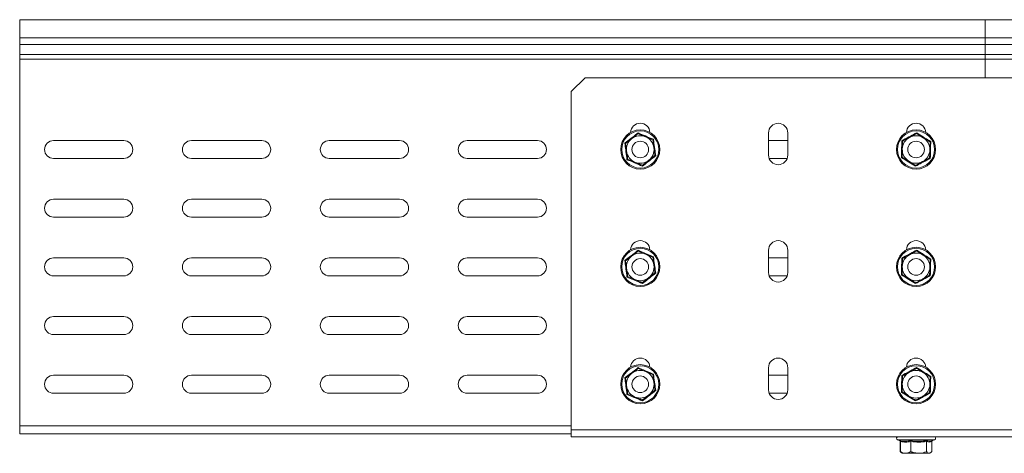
# Model space of a CAD drawing. Header units: millimetres. Extents: x -279 to 3721, y -878 to -13.
# Tile 25 of 26: x 3021 to 3378, y -170 to -13. Entities that reach past the tile are written whole.
import ezdxf

# ---------------------------------------------------------------- set-up
doc = ezdxf.new("R2010")
doc.units = ezdxf.units.MM

msp = doc.modelspace()

# ---------------------------------------------------------------- linework, layer by layer
at = {"color": 7, "linetype": 'Continuous', "lineweight": 15}
for p, q in [((3370.69, -12.74), (3020.69, -12.74)), ((3020.69, -19.35), (3020.69, -12.74)), ((3720.69, -12.74), (3370.69, -12.74)), ((3370.69, -19.35), (3370.69, -12.74)), ((3370.69, -15.12), (3370.69, -12.74)), ((3370.69, -15.74), (3370.69, -15.12)), ((3020.69, -21.74), (3020.69, -19.35)), ((3370.69, -21.74), (3370.69, -19.35)), ((3020.69, -25.31), (3020.69, -21.74)), ((3370.69, -25.31), (3370.69, -21.74)), ((3020.69, -27.04), (3020.69, -25.31)), ((3020.69, -159.74), (3020.69, -27.04)), ((3370.69, -27.04), (3370.69, -25.31)), ((3370.69, -33.74), (3370.69, -27.04)), ((3225.69, -33.74), (3220.69, -38.74)), ((3515.69, -33.74), (3225.69, -33.74)), ((3220.69, -161.24), (3220.69, -38.74)), ((3032.94, -56.49), (3058.44, -56.49)), ((3082.94, -56.49), (3108.44, -56.49)), ((3132.94, -56.49), (3158.44, -56.49)), ((3182.94, -56.49), (3208.44, -56.49)), ((3292.19, -61.74), (3292.19, -53.74)), ((3292.19, -56.49), (3299.19, -56.49)), ((3299.19, -53.74), (3299.19, -61.74)), ((3058.44, -62.99), (3032.94, -62.99)), ((3108.44, -62.99), (3082.94, -62.99)), ((3158.44, -62.99), (3132.94, -62.99)), ((3208.44, -62.99), (3182.94, -62.99)), ((3298.95, -62.99), (3292.42, -62.99)), ((3032.94, -77.74), (3058.44, -77.74)), ((3082.94, -77.74), (3108.44, -77.74)), ((3132.94, -77.74), (3158.44, -77.74)), ((3182.94, -77.74), (3208.44, -77.74)), ((3058.44, -84.24), (3032.94, -84.24)), ((3108.44, -84.24), (3082.94, -84.24)), ((3158.44, -84.24), (3132.94, -84.24)), ((3208.44, -84.24), (3182.94, -84.24)), ((3292.19, -104.24), (3292.19, -96.24)), ((3299.19, -96.24), (3299.19, -104.24)), ((3032.94, -98.99), (3058.44, -98.99)), ((3082.94, -98.99), (3108.44, -98.99)), ((3132.94, -98.99), (3158.44, -98.99)), ((3182.94, -98.99), (3208.44, -98.99)), ((3292.19, -98.99), (3299.19, -98.99)), ((3058.44, -105.49), (3032.94, -105.49)), ((3108.44, -105.49), (3082.94, -105.49)), ((3158.44, -105.49), (3132.94, -105.49)), ((3208.44, -105.49), (3182.94, -105.49)), ((3298.95, -105.49), (3292.42, -105.49)), ((3032.94, -120.24), (3058.44, -120.24)), ((3082.94, -120.24), (3108.44, -120.24)), ((3132.94, -120.24), (3158.44, -120.24)), ((3182.94, -120.24), (3208.44, -120.24)), ((3058.44, -126.74), (3032.94, -126.74)), ((3108.44, -126.74), (3082.94, -126.74)), ((3158.44, -126.74), (3132.94, -126.74)), ((3208.44, -126.74), (3182.94, -126.74)), ((3292.19, -146.74), (3292.19, -138.74)), ((3299.19, -138.74), (3299.19, -146.74)), ((3032.94, -141.49), (3058.44, -141.49)), ((3082.94, -141.49), (3108.44, -141.49)), ((3132.94, -141.49), (3158.44, -141.49)), ((3182.94, -141.49), (3208.44, -141.49)), ((3292.19, -141.49), (3299.19, -141.49)), ((3058.44, -147.99), (3032.94, -147.99)), ((3108.44, -147.99), (3082.94, -147.99)), ((3158.44, -147.99), (3132.94, -147.99)), ((3208.44, -147.99), (3182.94, -147.99)), ((3298.95, -147.99), (3292.42, -147.99)), ((3020.69, -162.74), (3020.69, -159.74)), ((3220.69, -162.74), (3020.69, -162.74)), ((3220.69, -163.74), (3220.69, -161.24)), ((3520.69, -163.74), (3220.69, -163.74)), ((3338.96, -164.84), (3339.88, -165.17)), ((3339.92, -165.45), (3339.92, -169.14)), ((3340.02, -165.45), (3340.02, -169.14)), ((3343.79, -165.45), (3343.79, -169.14)), ((3349.46, -165.45), (3349.46, -169.14)), ((3351.25, -165.26), (3352.41, -164.84)), ((3351.36, -165.45), (3351.36, -169.14)), ((3351.45, -165.45), (3351.45, -169.14)), ((3339.92, -169.14), (3340.07, -169.2)), ((3340.36, -169.48), (3340.69, -169.74)), ((3340.69, -169.74), (3341.9, -169.74)), ((3341.9, -169.74), (3346.63, -169.74)), ((3346.63, -169.74), (3350.41, -169.74)), ((3350.41, -169.74), (3350.69, -169.74)), ((3350.69, -169.74), (3351.01, -169.48))]:
    msp.add_line(p, q, dxfattribs=at)
at = {"color": 7, "linetype": 'Continuous', "lineweight": 0}
for p, q in [((3370.69, -19.35), (3020.69, -19.35)), ((3720.69, -19.35), (3370.69, -19.35)), ((3370.69, -21.74), (3020.69, -21.74)), ((3720.69, -21.74), (3370.69, -21.74)), ((3370.69, -25.31), (3020.69, -25.31)), ((3370.69, -27.04), (3020.69, -27.04)), ((3720.69, -25.31), (3370.69, -25.31)), ((3720.69, -27.04), (3370.69, -27.04)), ((3220.69, -159.74), (3020.69, -159.74)), ((3520.69, -161.24), (3220.69, -161.24)), ((3352.41, -164.84), (3338.96, -164.84))]:
    msp.add_line(p, q, dxfattribs=at)
at = {"color": 7, "linetype": 'Continuous', "lineweight": 15}
for centre, radius in [((3245.69, -59.74), 7.1), ((3345.69, -59.74), 7.1), ((3245.69, -59.74), 3), ((3345.69, -59.74), 3), ((3245.69, -102.24), 7.1), ((3345.69, -102.24), 7.1), ((3245.69, -102.24), 3), ((3345.69, -102.24), 3), ((3245.69, -144.74), 7.1), ((3345.69, -144.74), 7.1), ((3245.69, -144.74), 3), ((3345.69, -144.74), 3)]:
    msp.add_circle(centre, radius, dxfattribs=at)
at = {"color": 7, "linetype": 'Continuous', "lineweight": 0}
for centre in [(3245.69, -59.74), (3345.69, -59.74), (3245.69, -102.24), (3345.69, -102.24), (3245.69, -144.74), (3345.69, -144.74)]:
    msp.add_circle(centre, 6.73, dxfattribs=at)
at = {"color": 7, "linetype": 'Continuous', "lineweight": 15}
for centre, radius, start, end in [((3245.69, -53.74), 3.5, 2.9479, 177.0521), ((3295.69, -53.74), 3.5, 0, 180), ((3345.69, -53.74), 3.5, 2.9479, 177.0521), ((3032.94, -59.74), 3.25, 90, 270), ((3058.44, -59.74), 3.25, 270, 90), ((3082.94, -59.74), 3.25, 90, 270), ((3108.44, -59.74), 3.25, 270, 90), ((3132.94, -59.74), 3.25, 90, 270), ((3158.44, -59.74), 3.25, 270, 90), ((3182.94, -59.74), 3.25, 90, 270), ((3208.44, -59.74), 3.25, 270, 90), ((3245.69, -59.74), 5, 127.5517, 187.5517), ((3245.69, -59.74), 5, 67.5517, 127.5517), ((3245.69, -59.74), 5, 7.5517, 67.5517), ((3345.69, -59.74), 5, 118.4288, 178.4288), ((3345.69, -59.74), 5, 58.4288, 118.4288), ((3345.69, -59.74), 5, 358.4288, 58.4288), ((3245.69, -59.74), 5, 187.5517, 247.5517), ((3245.69, -59.74), 5, 307.5517, 7.5517), ((3345.69, -59.74), 5, 178.4288, 238.4288), ((3345.69, -59.74), 5, 298.4288, 358.4288), ((3245.69, -59.74), 5, 247.5517, 307.5517), ((3295.69, -61.74), 3.5, 180, 0), ((3345.69, -59.74), 5, 238.4288, 298.4288), ((3032.94, -80.99), 3.25, 90, 270), ((3058.44, -80.99), 3.25, 270, 90), ((3082.94, -80.99), 3.25, 90, 270), ((3108.44, -80.99), 3.25, 270, 90), ((3132.94, -80.99), 3.25, 90, 270), ((3158.44, -80.99), 3.25, 270, 90), ((3182.94, -80.99), 3.25, 90, 270), ((3208.44, -80.99), 3.25, 270, 90), ((3245.69, -96.24), 3.5, 2.9479, 177.0521), ((3295.69, -96.24), 3.5, 0, 180), ((3345.69, -96.24), 3.5, 2.9479, 177.0521), ((3032.94, -102.24), 3.25, 90, 270), ((3058.44, -102.24), 3.25, 270, 90), ((3082.94, -102.24), 3.25, 90, 270), ((3108.44, -102.24), 3.25, 270, 90), ((3132.94, -102.24), 3.25, 90, 270), ((3158.44, -102.24), 3.25, 270, 90), ((3182.94, -102.24), 3.25, 90, 270), ((3208.44, -102.24), 3.25, 270, 90), ((3245.69, -102.24), 5, 127.5517, 187.5517), ((3245.69, -102.24), 5, 67.5517, 127.5517), ((3245.69, -102.24), 5, 7.5517, 67.5517), ((3345.69, -102.24), 5, 118.4288, 178.4288), ((3345.69, -102.24), 5, 58.4288, 118.4288), ((3345.69, -102.24), 5, 358.4288, 58.4288), ((3245.69, -102.24), 5, 187.5517, 247.5517), ((3245.69, -102.24), 5, 307.5517, 7.5517), ((3345.69, -102.24), 5, 178.4288, 238.4288), ((3345.69, -102.24), 5, 298.4288, 358.4288), ((3245.69, -102.24), 5, 247.5517, 307.5517), ((3295.69, -104.24), 3.5, 180, 0), ((3345.69, -102.24), 5, 238.4288, 298.4288), ((3032.94, -123.49), 3.25, 90, 270), ((3058.44, -123.49), 3.25, 270, 90), ((3082.94, -123.49), 3.25, 90, 270), ((3108.44, -123.49), 3.25, 270, 90), ((3132.94, -123.49), 3.25, 90, 270), ((3158.44, -123.49), 3.25, 270, 90), ((3182.94, -123.49), 3.25, 90, 270), ((3208.44, -123.49), 3.25, 270, 90), ((3245.69, -138.74), 3.5, 2.9479, 177.0521), ((3295.69, -138.74), 3.5, 0, 180), ((3345.69, -138.74), 3.5, 2.9479, 177.0521), ((3032.94, -144.74), 3.25, 90, 270), ((3058.44, -144.74), 3.25, 270, 90), ((3082.94, -144.74), 3.25, 90, 270), ((3108.44, -144.74), 3.25, 270, 90), ((3132.94, -144.74), 3.25, 90, 270), ((3158.44, -144.74), 3.25, 270, 90), ((3182.94, -144.74), 3.25, 90, 270), ((3208.44, -144.74), 3.25, 270, 90), ((3245.69, -144.74), 5, 127.5517, 187.5517), ((3245.69, -144.74), 5, 67.5517, 127.5517), ((3245.69, -144.74), 5, 7.5517, 67.5517), ((3345.69, -144.74), 5, 118.4288, 178.4288), ((3345.69, -144.74), 5, 58.4288, 118.4288), ((3345.69, -144.74), 5, 358.4288, 58.4288), ((3245.69, -144.74), 5, 187.5517, 247.5517), ((3245.69, -144.74), 5, 307.5517, 7.5517), ((3345.69, -144.74), 5, 178.4288, 238.4288), ((3345.69, -144.74), 5, 298.4288, 358.4288), ((3245.69, -144.74), 5, 247.5517, 307.5517), ((3295.69, -146.74), 3.5, 180, 0), ((3345.69, -144.74), 5, 238.4288, 298.4288), ((3339.15, -164.3), 0.567, 90, 250), ((3352.22, -164.3), 0.567, 290, 90)]:
    msp.add_arc(centre, radius, start, end, dxfattribs=at)
at = {"color": 7, "linetype": 'Continuous', "lineweight": 0}
for points, knots in [([(3240.08, -57.42), (3240.27, -57.28), (3241.21, -56.56), (3242.84, -55.32), (3244.24, -54.23), (3244.89, -53.72)], [0, 0, 0, 0, 0.118084, 0.592259, 1, 1, 1, 1]), ([(3244.89, -53.72), (3245.11, -53.82), (3246.2, -54.28), (3248.09, -55.07), (3249.73, -55.73), (3250.49, -56.04)], [0, 0, 0, 0, 0.118083, 0.592259, 1, 1, 1, 1]), ([(3250.49, -56.04), (3250.52, -56.27), (3250.67, -57.45), (3250.93, -59.48), (3251.18, -61.24), (3251.29, -62.05)], [0, 0, 0, 0, 0.118083, 0.592259, 1, 1, 1, 1]), ([(3340.35, -62.62), (3340.36, -62.39), (3340.4, -61.2), (3340.47, -59.16), (3340.5, -57.38), (3340.52, -56.56)], [0, 0, 0, 0, 0.118083, 0.592259, 1, 1, 1, 1]), ([(3340.52, -56.56), (3340.73, -56.45), (3341.77, -55.89), (3343.58, -54.93), (3345.13, -54.07), (3345.85, -53.67)], [0, 0, 0, 0, 0.118084, 0.592257, 1, 1, 1, 1]), ([(3345.85, -53.67), (3346.05, -53.8), (3347.06, -54.43), (3348.8, -55.51), (3350.32, -56.42), (3351.02, -56.85)], [0, 0, 0, 0, 0.118083, 0.592259, 1, 1, 1, 1]), ([(3351.02, -56.85), (3351.01, -57.09), (3350.97, -58.27), (3350.9, -60.32), (3350.87, -62.09), (3350.85, -62.91)], [0, 0, 0, 0, 0.118084, 0.592259, 1, 1, 1, 1]), ([(3240.88, -63.43), (3240.85, -63.2), (3240.7, -62.02), (3240.44, -59.99), (3240.19, -58.23), (3240.08, -57.42)], [0, 0, 0, 0, 0.118084, 0.592258, 1, 1, 1, 1]), ([(3246.48, -65.75), (3246.26, -65.66), (3245.17, -65.2), (3243.28, -64.41), (3241.64, -63.74), (3240.88, -63.43)], [0, 0, 0, 0, 0.118083, 0.592258, 1, 1, 1, 1]), ([(3251.29, -62.05), (3251.1, -62.2), (3250.16, -62.91), (3248.53, -64.15), (3247.13, -65.24), (3246.48, -65.75)], [0, 0, 0, 0, 0.118084, 0.592259, 1, 1, 1, 1]), ([(3345.52, -65.8), (3345.32, -65.68), (3344.31, -65.05), (3342.57, -63.97), (3341.05, -63.05), (3340.35, -62.62)], [0, 0, 0, 0, 0.1180844, 0.5922581, 1, 1, 1, 1]), ([(3350.85, -62.91), (3350.64, -63.02), (3349.6, -63.58), (3347.79, -64.55), (3346.24, -65.4), (3345.52, -65.8)], [0, 0, 0, 0, 0.118084, 0.592258, 1, 1, 1, 1]), ([(3240.08, -99.92), (3240.27, -99.78), (3241.21, -99.06), (3242.84, -97.82), (3244.24, -96.73), (3244.89, -96.22)], [0, 0, 0, 0, 0.118084, 0.592258, 1, 1, 1, 1]), ([(3244.89, -96.22), (3245.11, -96.32), (3246.2, -96.78), (3248.09, -97.57), (3249.73, -98.23), (3250.49, -98.54)], [0, 0, 0, 0, 0.118083, 0.592259, 1, 1, 1, 1]), ([(3340.52, -99.06), (3340.73, -98.95), (3341.77, -98.39), (3343.58, -97.43), (3345.13, -96.57), (3345.85, -96.17)], [0, 0, 0, 0, 0.118084, 0.592258, 1, 1, 1, 1]), ([(3345.85, -96.17), (3346.05, -96.3), (3347.06, -96.93), (3348.8, -98.01), (3350.32, -98.92), (3351.02, -99.35)], [0, 0, 0, 0, 0.118082, 0.592258, 1, 1, 1, 1]), ([(3240.88, -105.93), (3240.85, -105.7), (3240.7, -104.52), (3240.44, -102.49), (3240.19, -100.73), (3240.08, -99.92)], [0, 0, 0, 0, 0.118083, 0.592258, 1, 1, 1, 1]), ([(3250.49, -98.54), (3250.52, -98.77), (3250.67, -99.95), (3250.93, -101.98), (3251.18, -103.74), (3251.29, -104.55)], [0, 0, 0, 0, 0.118084, 0.592259, 1, 1, 1, 1]), ([(3340.35, -105.12), (3340.36, -104.89), (3340.4, -103.7), (3340.47, -101.66), (3340.5, -99.88), (3340.52, -99.06)], [0, 0, 0, 0, 0.118084, 0.592258, 1, 1, 1, 1]), ([(3351.02, -99.35), (3351.01, -99.59), (3350.97, -100.77), (3350.9, -102.82), (3350.87, -104.59), (3350.85, -105.41)], [0, 0, 0, 0, 0.1180839, 0.5922586, 1, 1, 1, 1]), ([(3246.48, -108.25), (3246.26, -108.16), (3245.17, -107.7), (3243.28, -106.91), (3241.64, -106.24), (3240.88, -105.93)], [0, 0, 0, 0, 0.118083, 0.592258, 1, 1, 1, 1]), ([(3251.29, -104.55), (3251.1, -104.7), (3250.16, -105.41), (3248.53, -106.65), (3247.13, -107.74), (3246.48, -108.25)], [0, 0, 0, 0, 0.118084, 0.592259, 1, 1, 1, 1]), ([(3345.52, -108.3), (3345.32, -108.18), (3344.31, -107.55), (3342.57, -106.47), (3341.05, -105.55), (3340.35, -105.12)], [0, 0, 0, 0, 0.118084, 0.592258, 1, 1, 1, 1]), ([(3350.85, -105.41), (3350.64, -105.52), (3349.6, -106.08), (3347.79, -107.05), (3346.24, -107.9), (3345.52, -108.3)], [0, 0, 0, 0, 0.1180837, 0.5922577, 1, 1, 1, 1]), ([(3240.08, -142.42), (3240.27, -142.28), (3241.21, -141.56), (3242.84, -140.32), (3244.24, -139.23), (3244.89, -138.72)], [0, 0, 0, 0, 0.118084, 0.592259, 1, 1, 1, 1]), ([(3244.89, -138.72), (3245.11, -138.82), (3246.2, -139.28), (3248.09, -140.07), (3249.73, -140.73), (3250.49, -141.04)], [0, 0, 0, 0, 0.118083, 0.592259, 1, 1, 1, 1]), ([(3340.52, -141.56), (3340.73, -141.45), (3341.77, -140.89), (3343.58, -139.93), (3345.13, -139.07), (3345.85, -138.67)], [0, 0, 0, 0, 0.118084, 0.592258, 1, 1, 1, 1]), ([(3345.85, -138.67), (3346.05, -138.8), (3347.06, -139.43), (3348.8, -140.51), (3350.32, -141.42), (3351.02, -141.85)], [0, 0, 0, 0, 0.118082, 0.592258, 1, 1, 1, 1]), ([(3240.88, -148.43), (3240.85, -148.2), (3240.7, -147.02), (3240.44, -144.99), (3240.19, -143.23), (3240.08, -142.42)], [0, 0, 0, 0, 0.118084, 0.592259, 1, 1, 1, 1]), ([(3250.49, -141.04), (3250.52, -141.27), (3250.67, -142.45), (3250.93, -144.48), (3251.18, -146.24), (3251.29, -147.05)], [0, 0, 0, 0, 0.1180834, 0.5922585, 1, 1, 1, 1]), ([(3340.35, -147.62), (3340.36, -147.39), (3340.4, -146.2), (3340.47, -144.16), (3340.5, -142.38), (3340.52, -141.56)], [0, 0, 0, 0, 0.118084, 0.592259, 1, 1, 1, 1]), ([(3351.02, -141.85), (3351.01, -142.09), (3350.97, -143.27), (3350.9, -145.32), (3350.87, -147.09), (3350.85, -147.91)], [0, 0, 0, 0, 0.118084, 0.592259, 1, 1, 1, 1]), ([(3246.48, -150.75), (3246.26, -150.66), (3245.17, -150.2), (3243.28, -149.41), (3241.64, -148.74), (3240.88, -148.43)], [0, 0, 0, 0, 0.118083, 0.592258, 1, 1, 1, 1]), ([(3251.29, -147.05), (3251.1, -147.2), (3250.16, -147.91), (3248.53, -149.15), (3247.13, -150.24), (3246.48, -150.75)], [0, 0, 0, 0, 0.118084, 0.592259, 1, 1, 1, 1]), ([(3345.52, -150.8), (3345.32, -150.68), (3344.31, -150.05), (3342.57, -148.97), (3341.05, -148.05), (3340.35, -147.62)], [0, 0, 0, 0, 0.1180844, 0.5922584, 1, 1, 1, 1]), ([(3350.85, -147.91), (3350.64, -148.02), (3349.6, -148.58), (3347.79, -149.55), (3346.24, -150.4), (3345.52, -150.8)], [0, 0, 0, 0, 0.118084, 0.592258, 1, 1, 1, 1]), ([(3339.73, -165.08), (3339.88, -165.12), (3340.67, -165.33), (3342.01, -165.47), (3343.16, -165.2), (3343.7, -165.08)], [0, 0, 0, 0, 0.118085, 0.592259, 1, 1, 1, 1]), ([(3343.79, -165.45), (3343.17, -165.58), (3341.91, -165.85), (3340.65, -165.59), (3340.02, -165.45)], [0, 0, 0, 0, 0.492148, 1, 1, 1, 1]), ([(3343.7, -165.08), (3343.93, -165.12), (3345.09, -165.33), (3347.1, -165.47), (3348.85, -165.2), (3349.65, -165.08)], [0, 0, 0, 0, 0.1180828, 0.5922591, 1, 1, 1, 1]), ([(3349.46, -165.45), (3348.53, -165.58), (3346.64, -165.85), (3344.75, -165.59), (3343.79, -165.45)], [0, 0, 0, 0, 0.492147, 1, 1, 1, 1]), ([(3351.36, -165.45), (3351.04, -165.58), (3350.41, -165.85), (3349.78, -165.59), (3349.46, -165.45)], [0, 0, 0, 0, 0.492149, 1, 1, 1, 1])]:
    msp.add_open_spline(points, degree=3, knots=knots, dxfattribs=at)
at = {"color": 7, "linetype": 'Continuous', "lineweight": 15}
for points, knots in [([(3240.35, -57.53), (3241.02, -57.01), (3241.78, -56.44), (3242.56, -55.84), (3242.64, -55.77)], [0, 0, 0, 0, 0.89604, 1, 1, 1, 1]), ([(3242.64, -55.77), (3243.27, -55.29), (3244.05, -54.69), (3244.78, -54.13), (3244.93, -54.01)], [0, 0, 0, 0, 0.801463, 1, 1, 1, 1]), ([(3244.93, -54.01), (3244.93, -54.01), (3244.92, -54), (3244.92, -53.94), (3244.9, -53.85), (3244.89, -53.77), (3244.89, -53.72), (3244.89, -53.72)], [0, 0, 0, 0, 0.236177, 0.471405, 0.732461, 0.992081, 1, 1, 1, 1]), ([(3247.59, -55.12), (3247.46, -55.06), (3246.58, -54.7), (3245.68, -54.32), (3244.96, -54.03), (3244.93, -54.01)], [0, 0, 0, 0, 0.148486, 0.96557, 1, 1, 1, 1]), ([(3250.26, -56.22), (3250.04, -56.12), (3249.18, -55.77), (3248.27, -55.39), (3247.59, -55.12)], [0, 0, 0, 0, 0.2632535, 1, 1, 1, 1]), ([(3250.26, -56.22), (3250.27, -56.22), (3250.27, -56.21), (3250.32, -56.17), (3250.4, -56.11), (3250.46, -56.07), (3250.49, -56.04), (3250.49, -56.04)], [0, 0, 0, 0, 0.236176, 0.471406, 0.732462, 0.992075, 1, 1, 1, 1]), ([(3250.26, -56.22), (3250.37, -57.06), (3250.5, -58), (3250.63, -58.98), (3250.64, -59.08)], [0, 0, 0, 0, 0.896036, 1, 1, 1, 1]), ([(3340.52, -56.56), (3340.52, -56.56), (3340.55, -56.58), (3340.62, -56.63), (3340.7, -56.67), (3340.76, -56.71), (3340.76, -56.71), (3340.77, -56.71)], [0, 0, 0, 0, 0.0079188, 0.2675442, 0.5286048, 0.7638252, 1, 1, 1, 1]), ([(3340.69, -59.6), (3340.71, -58.81), (3340.74, -57.82), (3340.76, -56.9), (3340.77, -56.71)], [0, 0, 0, 0, 0.801463, 1, 1, 1, 1]), ([(3340.77, -56.71), (3341.51, -56.31), (3342.35, -55.86), (3343.21, -55.39), (3343.31, -55.34)], [0, 0, 0, 0, 0.89604, 1, 1, 1, 1]), ([(3343.31, -55.34), (3344, -54.96), (3344.87, -54.49), (3345.68, -54.05), (3345.84, -53.97)], [0, 0, 0, 0, 0.801465, 1, 1, 1, 1]), ([(3345.84, -53.97), (3345.84, -53.96), (3345.84, -53.95), (3345.85, -53.89), (3345.85, -53.8), (3345.85, -53.72), (3345.85, -53.67), (3345.85, -53.67)], [0, 0, 0, 0, 0.236173, 0.471399, 0.732447, 0.99207, 1, 1, 1, 1]), ([(3348.3, -55.48), (3348.18, -55.4), (3347.37, -54.9), (3346.54, -54.39), (3345.87, -53.98), (3345.84, -53.97)], [0, 0, 0, 0, 0.148486, 0.965568, 1, 1, 1, 1]), ([(3350.76, -56.99), (3350.56, -56.86), (3349.77, -56.38), (3348.92, -55.86), (3348.3, -55.48)], [0, 0, 0, 0, 0.263256, 1, 1, 1, 1]), ([(3350.76, -56.99), (3350.74, -57.84), (3350.71, -58.79), (3350.69, -59.77), (3350.68, -59.87)], [0, 0, 0, 0, 0.896036, 1, 1, 1, 1]), ([(3350.76, -56.99), (3350.77, -56.99), (3350.77, -56.98), (3350.83, -56.95), (3350.91, -56.91), (3350.98, -56.87), (3351.02, -56.85), (3351.02, -56.85)], [0, 0, 0, 0, 0.236172, 0.471394, 0.732445, 0.992079, 1, 1, 1, 1]), ([(3240.08, -57.42), (3240.08, -57.42), (3240.12, -57.44), (3240.19, -57.47), (3240.28, -57.5), (3240.34, -57.53), (3240.35, -57.53), (3240.35, -57.53)], [0, 0, 0, 0, 0.007929, 0.267547, 0.528604, 0.763827, 1, 1, 1, 1]), ([(3240.73, -60.39), (3240.62, -59.61), (3240.49, -58.63), (3240.37, -57.71), (3240.35, -57.53)], [0, 0, 0, 0, 0.801462, 1, 1, 1, 1]), ([(3241.11, -63.26), (3241, -62.41), (3240.87, -61.47), (3240.74, -60.5), (3240.73, -60.39)], [0, 0, 0, 0, 0.896037, 1, 1, 1, 1]), ([(3250.64, -59.08), (3250.75, -59.86), (3250.88, -60.84), (3251, -61.76), (3251.02, -61.94)], [0, 0, 0, 0, 0.801462, 1, 1, 1, 1]), ([(3340.61, -62.49), (3340.63, -61.64), (3340.66, -60.69), (3340.68, -59.7), (3340.69, -59.6)], [0, 0, 0, 0, 0.896039, 1, 1, 1, 1]), ([(3350.68, -59.87), (3350.66, -60.67), (3350.63, -61.65), (3350.61, -62.58), (3350.6, -62.76)], [0, 0, 0, 0, 0.801462, 1, 1, 1, 1]), ([(3240.88, -63.43), (3240.88, -63.43), (3240.91, -63.41), (3240.97, -63.36), (3241.05, -63.3), (3241.1, -63.26), (3241.1, -63.26), (3241.11, -63.26)], [0, 0, 0, 0, 0.007914, 0.267544, 0.528599, 0.763828, 1, 1, 1, 1]), ([(3243.78, -64.36), (3243.64, -64.3), (3242.76, -63.94), (3241.86, -63.57), (3241.14, -63.27), (3241.11, -63.26)], [0, 0, 0, 0, 0.148486, 0.96557, 1, 1, 1, 1]), ([(3248.73, -63.7), (3248.1, -64.18), (3247.32, -64.79), (3246.59, -65.35), (3246.44, -65.46)], [0, 0, 0, 0, 0.801461, 1, 1, 1, 1]), ([(3251.02, -61.94), (3250.35, -62.46), (3249.6, -63.04), (3248.81, -63.64), (3248.73, -63.7)], [0, 0, 0, 0, 0.8960361, 1, 1, 1, 1]), ([(3251.02, -61.94), (3251.03, -61.94), (3251.03, -61.95), (3251.09, -61.97), (3251.18, -62.01), (3251.25, -62.04), (3251.29, -62.05), (3251.29, -62.05)], [0, 0, 0, 0, 0.236178, 0.471403, 0.732463, 0.992084, 1, 1, 1, 1]), ([(3340.35, -62.62), (3340.35, -62.62), (3340.39, -62.6), (3340.46, -62.57), (3340.54, -62.52), (3340.6, -62.49), (3340.6, -62.49), (3340.61, -62.49)], [0, 0, 0, 0, 0.007921, 0.267535, 0.528589, 0.763825, 1, 1, 1, 1]), ([(3343.07, -64), (3342.94, -63.92), (3342.13, -63.42), (3341.3, -62.91), (3340.64, -62.5), (3340.61, -62.49)], [0, 0, 0, 0, 0.148485, 0.965572, 1, 1, 1, 1]), ([(3345.53, -65.51), (3345.32, -65.38), (3344.53, -64.9), (3343.69, -64.38), (3343.07, -64)], [0, 0, 0, 0, 0.263256, 1, 1, 1, 1]), ([(3348.07, -64.13), (3347.37, -64.51), (3346.5, -64.98), (3345.69, -65.42), (3345.53, -65.51)], [0, 0, 0, 0, 0.801461, 1, 1, 1, 1]), ([(3350.6, -62.76), (3349.86, -63.16), (3349.02, -63.62), (3348.16, -64.09), (3348.07, -64.13)], [0, 0, 0, 0, 0.896034, 1, 1, 1, 1]), ([(3350.6, -62.76), (3350.61, -62.76), (3350.62, -62.77), (3350.67, -62.8), (3350.75, -62.85), (3350.82, -62.89), (3350.85, -62.91), (3350.85, -62.91)], [0, 0, 0, 0, 0.236174, 0.471405, 0.732458, 0.992081, 1, 1, 1, 1]), ([(3246.44, -65.46), (3246.22, -65.37), (3245.36, -65.01), (3244.45, -64.64), (3243.78, -64.36)], [0, 0, 0, 0, 0.263256, 1, 1, 1, 1]), ([(3246.48, -65.75), (3246.48, -65.75), (3246.48, -65.71), (3246.47, -65.63), (3246.45, -65.54), (3246.45, -65.47), (3246.44, -65.46), (3246.44, -65.46)], [0, 0, 0, 0, 0.007919, 0.267538, 0.528595, 0.763825, 1, 1, 1, 1]), ([(3345.52, -65.8), (3345.52, -65.8), (3345.52, -65.76), (3345.52, -65.68), (3345.52, -65.59), (3345.53, -65.52), (3345.53, -65.51), (3345.53, -65.51)], [0, 0, 0, 0, 0.007917, 0.267541, 0.528602, 0.763823, 1, 1, 1, 1]), ([(3244.93, -96.51), (3244.93, -96.51), (3244.92, -96.5), (3244.92, -96.44), (3244.9, -96.35), (3244.89, -96.27), (3244.89, -96.22), (3244.89, -96.22)], [0, 0, 0, 0, 0.2361764, 0.4714002, 0.7324553, 0.9920811, 1, 1, 1, 1]), ([(3345.84, -96.47), (3345.84, -96.46), (3345.84, -96.45), (3345.85, -96.39), (3345.85, -96.3), (3345.85, -96.22), (3345.85, -96.17), (3345.85, -96.17)], [0, 0, 0, 0, 0.236175, 0.471403, 0.732459, 0.992083, 1, 1, 1, 1]), ([(3240.08, -99.92), (3240.08, -99.92), (3240.12, -99.94), (3240.19, -99.97), (3240.28, -100), (3240.34, -100.03), (3240.35, -100.03), (3240.35, -100.03)], [0, 0, 0, 0, 0.007926, 0.267544, 0.528602, 0.763827, 1, 1, 1, 1]), ([(3240.35, -100.03), (3241.02, -99.51), (3241.78, -98.94), (3242.56, -98.34), (3242.64, -98.27)], [0, 0, 0, 0, 0.896039, 1, 1, 1, 1]), ([(3242.64, -98.27), (3243.27, -97.79), (3244.05, -97.19), (3244.78, -96.63), (3244.93, -96.51)], [0, 0, 0, 0, 0.801462, 1, 1, 1, 1]), ([(3247.59, -97.62), (3247.46, -97.56), (3246.58, -97.2), (3245.68, -96.82), (3244.96, -96.53), (3244.93, -96.51)], [0, 0, 0, 0, 0.148486, 0.96557, 1, 1, 1, 1]), ([(3250.26, -98.72), (3250.04, -98.62), (3249.18, -98.27), (3248.27, -97.89), (3247.59, -97.62)], [0, 0, 0, 0, 0.263254, 1, 1, 1, 1]), ([(3250.26, -98.72), (3250.27, -98.72), (3250.27, -98.71), (3250.32, -98.67), (3250.4, -98.61), (3250.46, -98.57), (3250.49, -98.54), (3250.49, -98.54)], [0, 0, 0, 0, 0.236175, 0.471401, 0.732456, 0.99207, 1, 1, 1, 1]), ([(3250.26, -98.72), (3250.37, -99.56), (3250.5, -100.5), (3250.63, -101.48), (3250.64, -101.58)], [0, 0, 0, 0, 0.896036, 1, 1, 1, 1]), ([(3340.52, -99.06), (3340.52, -99.06), (3340.55, -99.08), (3340.62, -99.13), (3340.7, -99.17), (3340.76, -99.21), (3340.76, -99.21), (3340.77, -99.21)], [0, 0, 0, 0, 0.007919, 0.267545, 0.528603, 0.763825, 1, 1, 1, 1]), ([(3340.69, -102.1), (3340.71, -101.31), (3340.74, -100.32), (3340.76, -99.4), (3340.77, -99.21)], [0, 0, 0, 0, 0.801461, 1, 1, 1, 1]), ([(3340.77, -99.21), (3341.51, -98.81), (3342.35, -98.36), (3343.21, -97.89), (3343.31, -97.84)], [0, 0, 0, 0, 0.896039, 1, 1, 1, 1]), ([(3343.31, -97.84), (3344, -97.46), (3344.87, -96.99), (3345.68, -96.55), (3345.84, -96.47)], [0, 0, 0, 0, 0.801464, 1, 1, 1, 1]), ([(3348.3, -97.98), (3348.18, -97.9), (3347.37, -97.4), (3346.54, -96.89), (3345.87, -96.48), (3345.84, -96.47)], [0, 0, 0, 0, 0.148485, 0.965569, 1, 1, 1, 1]), ([(3350.76, -99.49), (3350.56, -99.36), (3349.77, -98.88), (3348.92, -98.36), (3348.3, -97.98)], [0, 0, 0, 0, 0.263256, 1, 1, 1, 1]), ([(3350.76, -99.49), (3350.74, -100.34), (3350.71, -101.29), (3350.69, -102.27), (3350.68, -102.37)], [0, 0, 0, 0, 0.8960369, 1, 1, 1, 1]), ([(3350.76, -99.49), (3350.77, -99.49), (3350.77, -99.48), (3350.83, -99.45), (3350.91, -99.41), (3350.98, -99.37), (3351.02, -99.35), (3351.02, -99.35)], [0, 0, 0, 0, 0.236172, 0.471392, 0.732442, 0.992076, 1, 1, 1, 1]), ([(3240.73, -102.89), (3240.62, -102.11), (3240.49, -101.13), (3240.37, -100.21), (3240.35, -100.03)], [0, 0, 0, 0, 0.801462, 1, 1, 1, 1]), ([(3241.11, -105.76), (3241, -104.91), (3240.87, -103.97), (3240.74, -103), (3240.73, -102.89)], [0, 0, 0, 0, 0.896037, 1, 1, 1, 1]), ([(3250.64, -101.58), (3250.75, -102.36), (3250.88, -103.34), (3251, -104.26), (3251.02, -104.44)], [0, 0, 0, 0, 0.801462, 1, 1, 1, 1]), ([(3340.61, -104.99), (3340.63, -104.14), (3340.66, -103.19), (3340.68, -102.2), (3340.69, -102.1)], [0, 0, 0, 0, 0.896037, 1, 1, 1, 1]), ([(3350.68, -102.37), (3350.66, -103.17), (3350.63, -104.15), (3350.61, -105.08), (3350.6, -105.26)], [0, 0, 0, 0, 0.8014616, 1, 1, 1, 1]), ([(3240.88, -105.93), (3240.88, -105.93), (3240.91, -105.91), (3240.97, -105.86), (3241.05, -105.8), (3241.1, -105.76), (3241.1, -105.76), (3241.11, -105.76)], [0, 0, 0, 0, 0.007914, 0.267541, 0.528597, 0.763826, 1, 1, 1, 1]), ([(3243.78, -106.86), (3243.64, -106.8), (3242.76, -106.44), (3241.86, -106.07), (3241.14, -105.77), (3241.11, -105.76)], [0, 0, 0, 0, 0.148486, 0.96557, 1, 1, 1, 1]), ([(3246.44, -107.96), (3246.22, -107.87), (3245.36, -107.51), (3244.45, -107.14), (3243.78, -106.86)], [0, 0, 0, 0, 0.263256, 1, 1, 1, 1]), ([(3248.73, -106.2), (3248.1, -106.68), (3247.32, -107.29), (3246.59, -107.85), (3246.44, -107.96)], [0, 0, 0, 0, 0.801462, 1, 1, 1, 1]), ([(3251.02, -104.44), (3250.35, -104.96), (3249.6, -105.54), (3248.81, -106.14), (3248.73, -106.2)], [0, 0, 0, 0, 0.896037, 1, 1, 1, 1]), ([(3251.02, -104.44), (3251.03, -104.44), (3251.03, -104.45), (3251.09, -104.47), (3251.18, -104.51), (3251.25, -104.54), (3251.29, -104.55), (3251.29, -104.55)], [0, 0, 0, 0, 0.236178, 0.471404, 0.732465, 0.992085, 1, 1, 1, 1]), ([(3340.35, -105.12), (3340.35, -105.12), (3340.39, -105.1), (3340.46, -105.07), (3340.54, -105.02), (3340.6, -104.99), (3340.6, -104.99), (3340.61, -104.99)], [0, 0, 0, 0, 0.007921, 0.267535, 0.52859, 0.763825, 1, 1, 1, 1]), ([(3343.07, -106.5), (3342.94, -106.42), (3342.13, -105.92), (3341.3, -105.41), (3340.64, -105), (3340.61, -104.99)], [0, 0, 0, 0, 0.148486, 0.965573, 1, 1, 1, 1]), ([(3345.53, -108.01), (3345.32, -107.88), (3344.53, -107.4), (3343.69, -106.88), (3343.07, -106.5)], [0, 0, 0, 0, 0.263256, 1, 1, 1, 1]), ([(3348.07, -106.63), (3347.37, -107.01), (3346.5, -107.48), (3345.69, -107.92), (3345.53, -108.01)], [0, 0, 0, 0, 0.8014604, 1, 1, 1, 1]), ([(3350.6, -105.26), (3349.86, -105.66), (3349.02, -106.12), (3348.16, -106.59), (3348.07, -106.63)], [0, 0, 0, 0, 0.896035, 1, 1, 1, 1]), ([(3350.6, -105.26), (3350.61, -105.26), (3350.62, -105.27), (3350.67, -105.3), (3350.75, -105.35), (3350.82, -105.39), (3350.85, -105.41), (3350.85, -105.41)], [0, 0, 0, 0, 0.236173, 0.471403, 0.732458, 0.992081, 1, 1, 1, 1]), ([(3246.48, -108.25), (3246.48, -108.25), (3246.48, -108.21), (3246.47, -108.13), (3246.45, -108.04), (3246.45, -107.97), (3246.44, -107.96), (3246.44, -107.96)], [0, 0, 0, 0, 0.007919, 0.26754, 0.528599, 0.763824, 1, 1, 1, 1]), ([(3345.52, -108.3), (3345.52, -108.3), (3345.52, -108.26), (3345.52, -108.18), (3345.52, -108.09), (3345.53, -108.02), (3345.53, -108.01), (3345.53, -108.01)], [0, 0, 0, 0, 0.007917, 0.267541, 0.528597, 0.763824, 1, 1, 1, 1]), ([(3242.64, -140.77), (3243.27, -140.29), (3244.05, -139.69), (3244.78, -139.13), (3244.93, -139.01)], [0, 0, 0, 0, 0.801462, 1, 1, 1, 1]), ([(3244.93, -139.01), (3244.93, -139.01), (3244.92, -139), (3244.92, -138.94), (3244.9, -138.85), (3244.89, -138.77), (3244.89, -138.72), (3244.89, -138.72)], [0, 0, 0, 0, 0.236175, 0.471401, 0.732458, 0.992081, 1, 1, 1, 1]), ([(3247.59, -140.12), (3247.46, -140.06), (3246.58, -139.7), (3245.68, -139.32), (3244.96, -139.03), (3244.93, -139.01)], [0, 0, 0, 0, 0.148486, 0.96557, 1, 1, 1, 1]), ([(3343.31, -140.34), (3344, -139.96), (3344.87, -139.49), (3345.68, -139.05), (3345.84, -138.97)], [0, 0, 0, 0, 0.801465, 1, 1, 1, 1]), ([(3345.84, -138.97), (3345.84, -138.96), (3345.84, -138.95), (3345.85, -138.89), (3345.85, -138.8), (3345.85, -138.72), (3345.85, -138.67), (3345.85, -138.67)], [0, 0, 0, 0, 0.236175, 0.471402, 0.732458, 0.992082, 1, 1, 1, 1]), ([(3348.3, -140.48), (3348.18, -140.4), (3347.37, -139.9), (3346.54, -139.39), (3345.87, -138.98), (3345.84, -138.97)], [0, 0, 0, 0, 0.148486, 0.965569, 1, 1, 1, 1]), ([(3240.08, -142.42), (3240.08, -142.42), (3240.12, -142.44), (3240.19, -142.47), (3240.28, -142.5), (3240.34, -142.53), (3240.35, -142.53), (3240.35, -142.53)], [0, 0, 0, 0, 0.007928, 0.267545, 0.528603, 0.763827, 1, 1, 1, 1]), ([(3240.35, -142.53), (3241.02, -142.01), (3241.78, -141.44), (3242.56, -140.84), (3242.64, -140.77)], [0, 0, 0, 0, 0.896039, 1, 1, 1, 1]), ([(3240.73, -145.39), (3240.62, -144.61), (3240.49, -143.63), (3240.37, -142.71), (3240.35, -142.53)], [0, 0, 0, 0, 0.8014619, 1, 1, 1, 1]), ([(3250.26, -141.22), (3250.04, -141.12), (3249.18, -140.77), (3248.27, -140.39), (3247.59, -140.12)], [0, 0, 0, 0, 0.263254, 1, 1, 1, 1]), ([(3250.26, -141.22), (3250.27, -141.22), (3250.27, -141.21), (3250.32, -141.17), (3250.4, -141.11), (3250.46, -141.07), (3250.49, -141.04), (3250.49, -141.04)], [0, 0, 0, 0, 0.236175, 0.471402, 0.732458, 0.992073, 1, 1, 1, 1]), ([(3250.26, -141.22), (3250.37, -142.06), (3250.5, -143), (3250.63, -143.98), (3250.64, -144.08)], [0, 0, 0, 0, 0.896037, 1, 1, 1, 1]), ([(3340.52, -141.56), (3340.52, -141.56), (3340.55, -141.58), (3340.62, -141.63), (3340.7, -141.67), (3340.76, -141.71), (3340.76, -141.71), (3340.77, -141.71)], [0, 0, 0, 0, 0.007919, 0.267545, 0.528603, 0.763824, 1, 1, 1, 1]), ([(3340.69, -144.6), (3340.71, -143.81), (3340.74, -142.82), (3340.76, -141.9), (3340.77, -141.71)], [0, 0, 0, 0, 0.8014617, 1, 1, 1, 1]), ([(3340.77, -141.71), (3341.51, -141.31), (3342.35, -140.86), (3343.21, -140.39), (3343.31, -140.34)], [0, 0, 0, 0, 0.896039, 1, 1, 1, 1]), ([(3350.76, -141.99), (3350.56, -141.86), (3349.77, -141.38), (3348.92, -140.86), (3348.3, -140.48)], [0, 0, 0, 0, 0.263256, 1, 1, 1, 1]), ([(3350.76, -141.99), (3350.74, -142.84), (3350.71, -143.79), (3350.69, -144.77), (3350.68, -144.87)], [0, 0, 0, 0, 0.896037, 1, 1, 1, 1]), ([(3350.76, -141.99), (3350.77, -141.99), (3350.77, -141.98), (3350.83, -141.95), (3350.91, -141.91), (3350.98, -141.87), (3351.02, -141.85), (3351.02, -141.85)], [0, 0, 0, 0, 0.236172, 0.471393, 0.732444, 0.992079, 1, 1, 1, 1]), ([(3241.11, -148.26), (3241, -147.41), (3240.87, -146.47), (3240.74, -145.5), (3240.73, -145.39)], [0, 0, 0, 0, 0.896037, 1, 1, 1, 1]), ([(3250.64, -144.08), (3250.75, -144.86), (3250.88, -145.84), (3251, -146.76), (3251.02, -146.94)], [0, 0, 0, 0, 0.801462, 1, 1, 1, 1]), ([(3340.61, -147.49), (3340.63, -146.64), (3340.66, -145.69), (3340.68, -144.7), (3340.69, -144.6)], [0, 0, 0, 0, 0.896037, 1, 1, 1, 1]), ([(3350.68, -144.87), (3350.66, -145.67), (3350.63, -146.65), (3350.61, -147.58), (3350.6, -147.76)], [0, 0, 0, 0, 0.8014616, 1, 1, 1, 1]), ([(3240.88, -148.43), (3240.88, -148.43), (3240.91, -148.41), (3240.97, -148.36), (3241.05, -148.3), (3241.1, -148.26), (3241.1, -148.26), (3241.11, -148.26)], [0, 0, 0, 0, 0.007916, 0.267542, 0.528598, 0.763826, 1, 1, 1, 1]), ([(3243.78, -149.36), (3243.64, -149.3), (3242.76, -148.94), (3241.86, -148.57), (3241.14, -148.27), (3241.11, -148.26)], [0, 0, 0, 0, 0.1484859, 0.96557, 1, 1, 1, 1]), ([(3246.44, -150.46), (3246.22, -150.37), (3245.36, -150.01), (3244.45, -149.64), (3243.78, -149.36)], [0, 0, 0, 0, 0.263256, 1, 1, 1, 1]), ([(3248.73, -148.7), (3248.1, -149.18), (3247.32, -149.79), (3246.59, -150.35), (3246.44, -150.46)], [0, 0, 0, 0, 0.801462, 1, 1, 1, 1]), ([(3251.02, -146.94), (3250.35, -147.46), (3249.6, -148.04), (3248.81, -148.64), (3248.73, -148.7)], [0, 0, 0, 0, 0.8960371, 1, 1, 1, 1]), ([(3251.02, -146.94), (3251.03, -146.94), (3251.03, -146.95), (3251.09, -146.97), (3251.18, -147.01), (3251.25, -147.04), (3251.29, -147.05), (3251.29, -147.05)], [0, 0, 0, 0, 0.236178, 0.471404, 0.732465, 0.992085, 1, 1, 1, 1]), ([(3340.35, -147.62), (3340.35, -147.62), (3340.39, -147.6), (3340.46, -147.57), (3340.54, -147.52), (3340.6, -147.49), (3340.6, -147.49), (3340.61, -147.49)], [0, 0, 0, 0, 0.007921, 0.267536, 0.52859, 0.763825, 1, 1, 1, 1]), ([(3343.07, -149), (3342.94, -148.92), (3342.13, -148.42), (3341.3, -147.91), (3340.64, -147.5), (3340.61, -147.49)], [0, 0, 0, 0, 0.1484864, 0.9655726, 1, 1, 1, 1]), ([(3345.53, -150.51), (3345.32, -150.38), (3344.53, -149.9), (3343.69, -149.38), (3343.07, -149)], [0, 0, 0, 0, 0.263256, 1, 1, 1, 1]), ([(3348.07, -149.13), (3347.37, -149.51), (3346.5, -149.98), (3345.69, -150.42), (3345.53, -150.51)], [0, 0, 0, 0, 0.8014604, 1, 1, 1, 1]), ([(3350.6, -147.76), (3349.86, -148.16), (3349.02, -148.62), (3348.16, -149.09), (3348.07, -149.13)], [0, 0, 0, 0, 0.896034, 1, 1, 1, 1]), ([(3350.6, -147.76), (3350.61, -147.76), (3350.62, -147.77), (3350.67, -147.8), (3350.75, -147.85), (3350.82, -147.89), (3350.85, -147.91), (3350.85, -147.91)], [0, 0, 0, 0, 0.236173, 0.471404, 0.732458, 0.992081, 1, 1, 1, 1]), ([(3246.48, -150.75), (3246.48, -150.75), (3246.48, -150.71), (3246.47, -150.63), (3246.45, -150.54), (3246.45, -150.47), (3246.44, -150.46), (3246.44, -150.46)], [0, 0, 0, 0, 0.007919, 0.26754, 0.528598, 0.763825, 1, 1, 1, 1]), ([(3345.52, -150.8), (3345.52, -150.8), (3345.52, -150.76), (3345.52, -150.68), (3345.52, -150.59), (3345.53, -150.52), (3345.53, -150.51), (3345.53, -150.51)], [0, 0, 0, 0, 0.007917, 0.267541, 0.528597, 0.763824, 1, 1, 1, 1]), ([(3339.92, -165.45), (3339.92, -165.41), (3339.91, -165.33), (3339.85, -165.23), (3339.77, -165.15), (3339.71, -165.12), (3339.68, -165.1)], [0, 0, 0, 0, 0.266814, 0.532522, 0.827438, 1, 1, 1, 1]), ([(3340.02, -165.45), (3340.01, -165.41), (3340, -165.33), (3339.94, -165.22), (3339.85, -165.14), (3339.77, -165.09), (3339.73, -165.08), (3339.73, -165.08)], [0, 0, 0, 0, 0.236186, 0.471398, 0.732458, 0.992079, 1, 1, 1, 1]), ([(3343.7, -165.08), (3343.7, -165.08), (3343.71, -165.09), (3343.74, -165.14), (3343.77, -165.22), (3343.79, -165.33), (3343.79, -165.41), (3343.79, -165.45)], [0, 0, 0, 0, 0.007916, 0.267532, 0.528603, 0.763815, 1, 1, 1, 1]), ([(3349.65, -165.08), (3349.65, -165.08), (3349.63, -165.09), (3349.57, -165.14), (3349.51, -165.22), (3349.47, -165.33), (3349.47, -165.41), (3349.46, -165.45)], [0, 0, 0, 0, 0.007909, 0.26754, 0.528597, 0.763814, 1, 1, 1, 1]), ([(3349.65, -165.08), (3349.73, -165.12), (3350.11, -165.32), (3350.64, -165.47), (3351.1, -165.28), (3351.24, -165.22)], [0, 0, 0, 0, 0.147645, 0.740524, 1, 1, 1, 1]), ([(3351.49, -165.17), (3351.47, -165.19), (3351.42, -165.24), (3351.37, -165.33), (3351.36, -165.41), (3351.36, -165.45)], [0, 0, 0, 0, 0.269401, 0.633949, 1, 1, 1, 1]), ([(3351.69, -165.1), (3351.66, -165.12), (3351.6, -165.15), (3351.52, -165.23), (3351.46, -165.33), (3351.45, -165.41), (3351.45, -165.45)], [0, 0, 0, 0, 0.172535, 0.467457, 0.733186, 1, 1, 1, 1]), ([(3340.02, -169.14), (3340.57, -169.41), (3341.19, -169.72), (3341.84, -169.74), (3341.9, -169.74)], [0, 0, 0, 0, 0.8960393, 1, 1, 1, 1]), ([(3340.39, -169.44), (3340.33, -169.41), (3340.2, -169.36), (3340.07, -169.21), (3340.02, -169.14)], [0, 0, 0, 0, 0.50723, 1, 1, 1, 1]), ([(3341.9, -169.74), (3342.42, -169.66), (3343.07, -169.56), (3343.67, -169.21), (3343.79, -169.14)], [0, 0, 0, 0, 0.801463, 1, 1, 1, 1]), ([(3343.79, -169.14), (3344.03, -169.23), (3344.94, -169.57), (3345.91, -169.67), (3346.63, -169.74)], [0, 0, 0, 0, 0.263256, 1, 1, 1, 1]), ([(3346.63, -169.74), (3346.77, -169.73), (3347.71, -169.71), (3348.66, -169.45), (3349.43, -169.15), (3349.46, -169.14)], [0, 0, 0, 0, 0.148483, 0.965573, 1, 1, 1, 1]), ([(3349.46, -169.14), (3349.74, -169.41), (3350.05, -169.72), (3350.38, -169.74), (3350.41, -169.74)], [0, 0, 0, 0, 0.896038, 1, 1, 1, 1]), ([(3350.41, -169.74), (3350.67, -169.66), (3350.99, -169.56), (3351.3, -169.21), (3351.36, -169.14)], [0, 0, 0, 0, 0.80146, 1, 1, 1, 1])]:
    msp.add_open_spline(points, degree=3, knots=knots, dxfattribs=at)

doc.saveas('drawing.dxf')
